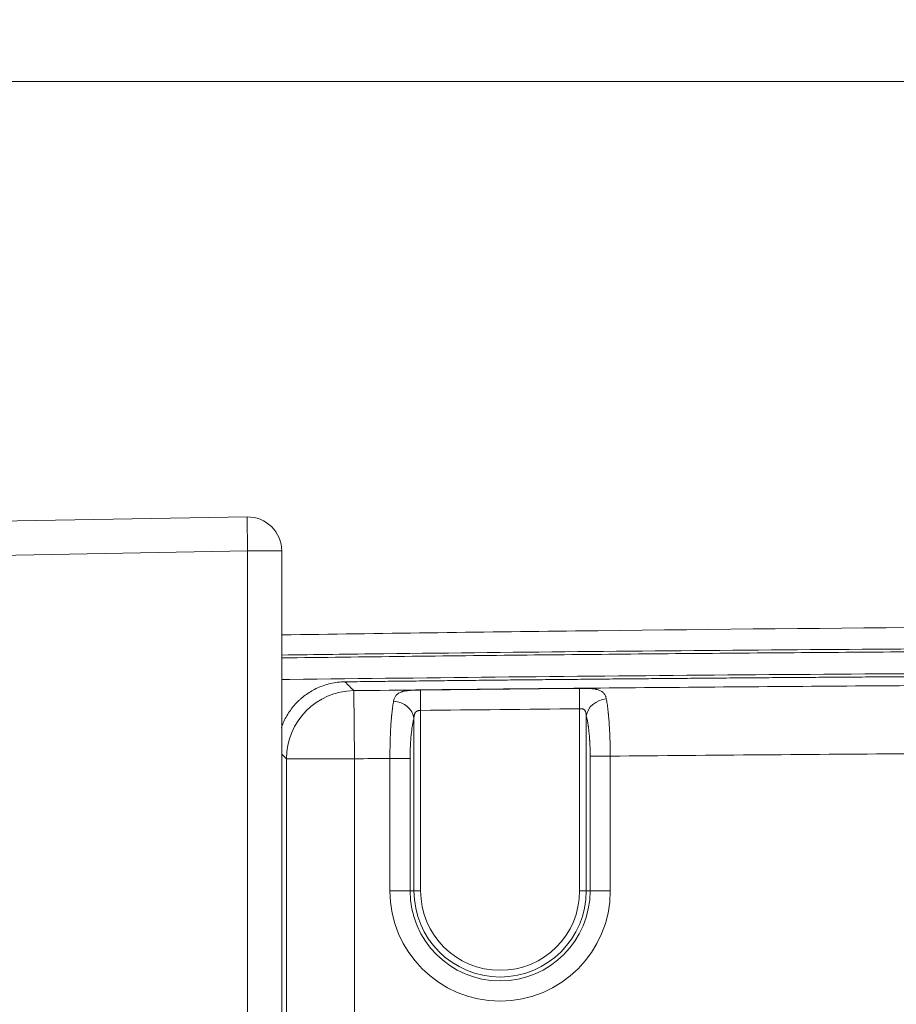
# Model space of a CAD drawing. Header units: millimetres. Extents: x -8 to 594, y 0 to 420.
# Tile 139 of 249: x 190.39 to 196.82, y 329.48 to 336.7. Entities that reach past the tile are written whole.
import ezdxf

# ---------------------------------------------------------------- set-up
doc = ezdxf.new("R2010")
doc.units = ezdxf.units.MM
doc.layers.add('1', color=7, linetype='Continuous', true_color=0xffffff)
doc.styles.add('Calibri', font='txt')
doc.dimstyles.get("Standard").update_dxf_attribs({"dimtxt": 0.18, "dimasz": 0.18, "dimexe": 0.18, "dimexo": 0.0625, "dimgap": 0.09, "dimtad": 0, "dimtih": 1, "dimtoh": 1, "dimdec": 4, "dimzin": 0, "dimdsep": 46, "dimtxsty": 'Standard', "dimcen": 0.09, "dimadec": 0, "dimazin": 0, "dimtfac": 1, "dimtdec": 4, "dimtofl": 0, "dimtmove": 0, "dimatfit": 3, "dimfxl": 0, "dimtolj": 1, "dimtzin": 0, "dimarcsym": 0})

# ---------------------------------------------------------------- blocks, each defined once
blk = doc.blocks.new('_U2')
at = {"layer": '1', "color": 18, "lineweight": 13}
for p, q in [((147.3703, 320.7005), (147.3703, 378.3797)), ((281.8205, 328.5466), (281.8205, 378.3797)), ((147.3703, 376.3797), (189.2994, 376.3797)), ((281.8205, 376.3797), (239.8915, 376.3797))]:
    blk.add_line(p, q, dxfattribs=at)
at = {"layer": '1', "color": 18}
for points in [[(147.3703, 376.3797), (150.8703, 377.3175), (150.8703, 375.4419)], [(281.8205, 376.3797), (278.3206, 375.4419), (278.3205, 377.3175)]]:
    blk.add_solid(points, dxfattribs=at)
at = {"layer": '1', "color": 18, "linetype": 'Continuous', "lineweight": 13, "char_height": 3.5, "attachment_point": 7, "line_spacing_factor": 1.399613, "style": 'Calibri'}
for s, insert in [('\\fCalibri|b0|i0;\\W1.0000;2.7', (190.9849, 373.3826)), ('\\fCalibri|b0|i0;\\W1.0000;LIFT POINT SPAN', (201.1354, 373.3826))]:
    blk.add_mtext(s, dxfattribs=dict(at, insert=insert))

msp = doc.modelspace()

# ---------------------------------------------------------------- linework, layer by layer
at = {"layer": '1', "color": 155, "linetype": 'Continuous', "lineweight": 18}
for p, q in [((179.7598, 332.8353), (192.0535, 333.0499)), ((192.3079, 332.7999), (192.3079, 327.8176))]:
    msp.add_line(p, q, dxfattribs=at)
at = {"layer": '1', "color": 155, "linetype": 'Continuous', "lineweight": 13}
for p, q in [((192.0535, 333.0499), (192.0579, 332.7999)), ((192.0579, 332.7999), (179.7641, 332.5853)), ((192.0579, 332.7999), (192.3079, 332.7999)), ((192.0579, 327.8176), (192.0579, 332.7999)), ((194.493, 331.643), (194.4915, 331.7926)), ((192.8428, 331.2762), (192.8368, 331.7758)), ((193.3269, 331.6309), (193.3252, 331.7805)), ((194.493, 330.3085), (194.493, 331.643)), ((193.2776, 330.3085), (193.2776, 331.5733)), ((193.3269, 331.6309), (193.3269, 330.3085)), ((194.5422, 331.5895), (194.5422, 330.3085)), ((194.5704, 330.3085), (194.5704, 331.2959)), ((194.5704, 331.2959), (194.7181, 331.2959)), ((194.7181, 331.2959), (194.7181, 330.3085)), ((192.3431, 327.7193), (192.3431, 331.2762)), ((192.3431, 331.2762), (192.8428, 331.2762)), ((192.8428, 331.2762), (192.8428, 328.8361)), ((193.1017, 330.3085), (193.1017, 331.2792)), ((193.1017, 331.2792), (193.2495, 331.2792)), ((193.2495, 331.2792), (193.2495, 330.3085)), ((193.2495, 330.3085), (193.1017, 330.3085)), ((193.2495, 330.3085), (193.2776, 330.3085)), ((193.3269, 330.3085), (193.2776, 330.3085)), ((194.493, 330.3085), (194.5422, 330.3085)), ((194.5704, 330.3085), (194.5422, 330.3085)), ((194.7181, 330.3085), (194.5704, 330.3085))]:
    msp.add_line(p, q, dxfattribs=at)
at = {"layer": '1', "color": 155, "linetype": 'Continuous', "lineweight": 18}
msp.add_arc((192.0579, 332.7999), 0.25, 0, 91, dxfattribs=at)
at = {"layer": '1', "color": 155, "linetype": 'Continuous', "lineweight": 13}
for radius in [0.8082, 0.6605, 0.6323, 0.583]:
    msp.add_arc((193.9099, 330.3085), radius, 180, 0, dxfattribs=at)
for centre, major_axis, ratio, start_param, end_param in [((192.8428, 331.2762), (-0.3522, -0.3549), 0.998792, 3.935749, 5.493441), ((194.6899, 331.5895), (-0.1447, -0.0395), 0.830877, 4.497267, 5.965824), ((193.1299, 331.5733), (0.1448, -0.0393), 0.829516, 0.31617, 1.80194)]:
    msp.add_ellipse(centre, major_axis=major_axis, ratio=ratio, start_param=start_param, end_param=end_param, dxfattribs=at)
at = {"layer": '1', "color": 155, "linetype": 'Continuous', "lineweight": 18}
for points, degree, knots in [([(106.9704, 333.055), (107.1802, 333.1844), (107.5866, 333.435), (108.1107, 333.7568), (108.9502, 334.2694), (109.9812, 334.8895), (110.9387, 335.4486), (112.0159, 336.0688), (113.3011, 336.7937), (114.5944, 337.5085), (116.0337, 338.2846), (117.6765, 339.1438), (119.1503, 339.89), (120.4868, 340.5489), (121.8336, 341.1932), (123.1888, 341.8229), (124.3927, 342.3662), (125.624, 342.9041), (126.8426, 343.4189), (127.8922, 343.85), (128.7717, 344.2032), (129.646, 344.5461), (130.524, 344.8821), (131.4057, 345.2108), (132.2914, 345.532), (133.1809, 345.8455), (134.0746, 346.1511), (134.9721, 346.4483), (135.8732, 346.7372), (136.778, 347.018), (137.6864, 347.2907), (138.5983, 347.5554), (139.5135, 347.8121), (140.4322, 348.0611), (141.3541, 348.3025), (142.2792, 348.5364), (143.2074, 348.763), (144.1387, 348.9823), (145.0731, 349.1946), (146.0103, 349.4), (147.1098, 349.6323), (148.4029, 349.8935), (149.8918, 350.1781), (151.5778, 350.4804), (153.4604, 350.7936), (155.378, 351.0885), (157.2998, 351.3603), (159.2236, 351.6109), (161.1484, 351.8417), (162.9193, 352.0376), (164.4617, 352.1959), (165.8397, 352.3275), (166.9964, 352.4317), (167.9804, 352.5164), (168.909, 352.5923), (170.0683, 352.6817), (171.393, 352.7747), (172.9386, 352.8752), (174.659, 352.9762), (176.5921, 353.0773), (178.5256, 353.1661), (180.5682, 353.2489), (182.997, 353.3377), (185.5583, 353.4183), (187.988, 353.4818), (190.3793, 353.5362), (192.4456, 353.5775), (194.5133, 353.6158), (196.8935, 353.6473), (199.9105, 353.6787), (203.229, 353.6969), (208.1003, 353.719), (215.286, 353.7419), (223.3419, 353.7523), (231.1446, 353.7565), (238.6365, 353.7581), (244.5373, 353.7675), (247.3796, 353.7866), (248.5315, 353.7903), (249.0837, 353.8137), (249.3726, 353.8146), (249.518, 353.8085), (249.7106, 353.8113), (250.4209, 353.8285), (251.1203, 353.838), (251.7844, 353.8445), (252.3957, 353.8502), (252.9033, 353.8548)], 5, [0, 0, 0, 0, 0, 0, 0.008653, 0.016715, 0.021481, 0.034304, 0.041773, 0.047124, 0.059942, 0.072761, 0.085582, 0.098408, 0.111242, 0.116955, 0.124087, 0.136921, 0.149723, 0.156436, 0.162819, 0.169195, 0.175565, 0.18193, 0.188289, 0.194644, 0.200994, 0.207341, 0.213685, 0.220027, 0.226368, 0.232707, 0.239047, 0.245388, 0.251731, 0.258075, 0.264423, 0.270774, 0.277129, 0.283489, 0.289854, 0.296224, 0.3026, 0.314405, 0.327203, 0.340031, 0.352868, 0.36569, 0.378499, 0.391298, 0.404091, 0.41688, 0.424504, 0.429665, 0.436995, 0.442449, 0.449486, 0.455233, 0.468018, 0.480806, 0.493596, 0.50639, 0.519187, 0.531988, 0.548433, 0.574051, 0.591207, 0.599668, 0.611241, 0.616941, 0.642556, 0.67005, 0.699661, 0.721281, 0.778622, 0.881084, 0.937486, 0.958714, 0.970063, 0.974676, 0.975492, 0.976424, 0.977056, 0.978026, 0.979722, 0.983167, 1, 1, 1, 1, 1, 1]), ([(252.9158, 352.6731), (252.4096, 352.6678), (251.7989, 352.6612), (251.1373, 352.6537), (250.4465, 352.6433), (249.7368, 352.625), (249.505, 352.6213), (249.3529, 352.6275), (249.114, 352.6264), (248.562, 352.6021), (247.3889, 352.5966), (244.546, 352.5732), (238.6417, 352.5549), (231.1498, 352.5421), (223.3486, 352.5261), (215.295, 352.5037), (208.1121, 352.47), (203.2446, 352.4406), (199.933, 352.4175), (196.9244, 352.3817), (194.5528, 352.3467), (192.4923, 352.3054), (190.4322, 352.2611), (188.0497, 352.2033), (185.6313, 352.1365), (183.0839, 352.0525), (180.6689, 351.9606), (178.6403, 351.8753), (176.7231, 351.7843), (174.808, 351.6813), (173.1059, 351.5788), (171.5771, 351.4771), (170.2687, 351.3832), (169.124, 351.2932), (168.208, 351.217), (167.2363, 351.1319), (166.094, 351.0272), (164.7347, 350.8954), (163.2153, 350.7372), (161.4718, 350.5416), (159.5779, 350.3116), (157.6871, 350.0624), (155.8007, 349.7927), (153.9203, 349.5007), (152.0761, 349.191), (150.4271, 348.8928), (148.9715, 348.6122), (147.7074, 348.3549), (146.6325, 348.1261), (145.7177, 347.9242), (144.8063, 347.7157), (143.8982, 347.5004), (142.9936, 347.2781), (142.0924, 347.0488), (141.1947, 346.8123), (140.3005, 346.5685), (139.41, 346.3172), (138.523, 346.0583), (137.6398, 345.7917), (136.7601, 345.5172), (135.8839, 345.2348), (135.0113, 344.9444), (134.1422, 344.6458), (133.2764, 344.3392), (132.414, 344.0249), (131.5547, 343.7031), (130.6984, 343.3739), (129.845, 343.0377), (128.9858, 342.6911), (127.9585, 342.2674), (126.7664, 341.7617), (125.5631, 341.2339), (124.3852, 340.7001), (123.0545, 340.0793), (121.7316, 339.444), (120.4184, 338.7941), (118.9692, 338.0576), (117.3515, 337.2085), (115.9338, 336.4412), (114.6578, 335.7335), (113.3881, 335.0148), (112.324, 334.4), (111.3806, 333.8472), (110.3638, 333.2336), (109.5325, 332.7243), (109.013, 332.4043), (108.6092, 332.1544), (108.3999, 332.0249)], 5, [0, 0, 0, 0, 0, 0, 0.016833, 0.020278, 0.021974, 0.022944, 0.023576, 0.024508, 0.025324, 0.029937, 0.041286, 0.062514, 0.118916, 0.221378, 0.278719, 0.300339, 0.32995, 0.357444, 0.383059, 0.388759, 0.400332, 0.408793, 0.425949, 0.451567, 0.468012, 0.480813, 0.49361, 0.506404, 0.519194, 0.531982, 0.544767, 0.550514, 0.557551, 0.563005, 0.570335, 0.575496, 0.58312, 0.595909, 0.608702, 0.621501, 0.63431, 0.647132, 0.659969, 0.672797, 0.685595, 0.6974, 0.703776, 0.710146, 0.716511, 0.722871, 0.729226, 0.735577, 0.741925, 0.748269, 0.754612, 0.760953, 0.767293, 0.773632, 0.779973, 0.786315, 0.792659, 0.799006, 0.805356, 0.811711, 0.81807, 0.824435, 0.830805, 0.837181, 0.843564, 0.850277, 0.863079, 0.875913, 0.883045, 0.888758, 0.901592, 0.914418, 0.927239, 0.940058, 0.952876, 0.958227, 0.965696, 0.978519, 0.983285, 0.991347, 1, 1, 1, 1, 1, 1]), ([(252.9174, 352.5453), (252.4115, 352.5398), (251.801, 352.5328), (251.1396, 352.525), (250.4498, 352.5143), (249.7402, 352.4957), (249.5041, 352.4918), (249.3513, 352.4979), (249.1179, 352.4968), (248.5658, 352.4722), (247.3905, 352.4662), (244.5475, 352.4414), (238.643, 352.4203), (231.1512, 352.4039), (223.3503, 352.3843), (215.2971, 352.358), (208.1147, 352.321), (203.248, 352.2893), (199.938, 352.2646), (196.9311, 352.2274), (194.5612, 352.1913), (192.5021, 352.149), (190.4434, 352.1038), (188.063, 352.0449), (185.6472, 351.9771), (183.1028, 351.892), (180.691, 351.799), (178.6658, 351.7129), (176.7523, 351.6212), (174.8413, 351.5175), (173.1434, 351.4144), (171.6186, 351.3122), (170.3138, 351.218), (169.1724, 351.1277), (168.2592, 351.0512), (167.2905, 350.9659), (166.1516, 350.861), (164.7967, 350.729), (163.2828, 350.5705), (161.5459, 350.3749), (159.6594, 350.1449), (157.7766, 349.8958), (155.8986, 349.6264), (154.0272, 349.3348), (152.1922, 349.0258), (150.5521, 348.7283), (149.1045, 348.4486), (147.8474, 348.192), (146.7784, 347.964), (145.869, 347.7628), (144.9631, 347.555), (144.0606, 347.3406), (143.1616, 347.1192), (142.2661, 346.8909), (141.3742, 346.6555), (140.4858, 346.4128), (139.6012, 346.1627), (138.7201, 345.905), (137.8428, 345.6397), (136.9691, 345.3666), (136.0988, 345.0856), (135.232, 344.7967), (134.3687, 344.4996), (133.5086, 344.1945), (132.6516, 343.8817), (131.7976, 343.5614), (130.9465, 343.2338), (130.0981, 342.899), (129.2437, 342.5539), (128.2218, 342.1317), (127.0359, 341.628), (125.8392, 341.1023), (124.6673, 340.5706), (123.3422, 339.9516), (122.0247, 339.3181), (120.7168, 338.6701), (119.2732, 337.9355), (117.6611, 337.0883), (116.2481, 336.3226), (114.9759, 335.6162), (113.7096, 334.8986), (112.6483, 334.2847), (111.7076, 333.7329), (110.6936, 333.1203), (109.8641, 332.6116), (109.3458, 332.2919), (108.9426, 332.0421), (108.7335, 331.9127)], 5, [0, 0, 0, 0, 0, 0, 0.016833, 0.020278, 0.021974, 0.022944, 0.023576, 0.024508, 0.025324, 0.029937, 0.041286, 0.062514, 0.118916, 0.221378, 0.278719, 0.300339, 0.32995, 0.357444, 0.383059, 0.388759, 0.400332, 0.408793, 0.425949, 0.451567, 0.468012, 0.480813, 0.49361, 0.506404, 0.519194, 0.531982, 0.544767, 0.550514, 0.557551, 0.563005, 0.570335, 0.575496, 0.58312, 0.595909, 0.608702, 0.621501, 0.63431, 0.647132, 0.659969, 0.672797, 0.685595, 0.6974, 0.703776, 0.710146, 0.716511, 0.722871, 0.729226, 0.735577, 0.741925, 0.748269, 0.754612, 0.760953, 0.767293, 0.773632, 0.779973, 0.786315, 0.792659, 0.799006, 0.805356, 0.811711, 0.81807, 0.824435, 0.830805, 0.837181, 0.843564, 0.850277, 0.863079, 0.875913, 0.883045, 0.888758, 0.901592, 0.914418, 0.927239, 0.940058, 0.952876, 0.958227, 0.965696, 0.978519, 0.983285, 0.991347, 1, 1, 1, 1, 1, 1]), ([(252.9187, 352.3986), (252.4129, 352.3931), (251.8024, 352.3862), (251.1414, 352.3784), (250.4526, 352.3678), (249.743, 352.3491), (249.5021, 352.3452), (249.3485, 352.3513), (249.1213, 352.3502), (248.5692, 352.3257), (247.3913, 352.3197), (244.5482, 352.295), (238.6432, 352.274), (231.1513, 352.2578), (223.3505, 352.2383), (215.2975, 352.2123), (208.1153, 352.1754), (203.2487, 352.1438), (199.939, 352.1192), (196.9327, 352.082), (194.5633, 352.046), (192.5046, 352.0038), (190.4463, 351.9586), (188.0662, 351.8998), (185.6509, 351.8321), (183.1072, 351.747), (180.6959, 351.6542), (178.6712, 351.5681), (176.7584, 351.4765), (174.8482, 351.3729), (173.151, 351.2698), (171.6268, 351.1677), (170.3228, 351.0736), (169.1821, 350.9834), (168.2694, 350.907), (167.3011, 350.8217), (166.1628, 350.7169), (164.8086, 350.585), (163.2955, 350.4267), (161.5596, 350.2312), (159.6741, 350.0013), (157.7925, 349.7525), (155.9157, 349.4833), (154.0456, 349.1919), (152.2119, 348.8832), (150.5731, 348.586), (149.1267, 348.3065), (147.8706, 348.0502), (146.8024, 347.8223), (145.8939, 347.6214), (144.9887, 347.4138), (144.087, 347.1996), (143.1889, 346.9785), (142.2942, 346.7504), (141.4032, 346.5152), (140.5157, 346.2728), (139.632, 346.0229), (138.7518, 345.7656), (137.8754, 345.5006), (137.0026, 345.2278), (136.1333, 344.9472), (135.2675, 344.6586), (134.4051, 344.3618), (133.5459, 344.0571), (132.6897, 343.7446), (131.8366, 343.4246), (130.9862, 343.0973), (130.1386, 342.7629), (129.285, 342.4181), (128.2638, 341.9963), (127.0789, 341.493), (125.8833, 340.9679), (124.7125, 340.4367), (123.3884, 339.8182), (122.072, 339.1853), (120.7651, 338.5378), (119.3226, 337.8038), (117.7116, 336.9573), (116.2997, 336.1923), (115.0283, 335.4864), (113.7628, 334.7692), (112.7022, 334.1558), (111.7624, 333.6046), (110.7493, 332.9926), (109.9203, 332.4842), (109.4021, 332.1646), (108.9989, 331.9149), (108.7898, 331.7854)], 5, [0, 0, 0, 0, 0, 0, 0.016833, 0.020278, 0.021974, 0.022944, 0.023576, 0.024508, 0.025324, 0.029937, 0.041286, 0.062514, 0.118916, 0.221378, 0.278719, 0.300339, 0.32995, 0.357444, 0.383059, 0.388759, 0.400332, 0.408793, 0.425949, 0.451567, 0.468012, 0.480813, 0.49361, 0.506404, 0.519194, 0.531982, 0.544767, 0.550514, 0.557551, 0.563005, 0.570335, 0.575496, 0.58312, 0.595909, 0.608702, 0.621501, 0.63431, 0.647132, 0.659969, 0.672797, 0.685595, 0.6974, 0.703776, 0.710146, 0.716511, 0.722871, 0.729226, 0.735577, 0.741925, 0.748269, 0.754612, 0.760953, 0.767293, 0.773632, 0.779973, 0.786315, 0.792659, 0.799006, 0.805356, 0.811711, 0.81807, 0.824435, 0.830805, 0.837181, 0.843564, 0.850277, 0.863079, 0.875913, 0.883045, 0.888758, 0.901592, 0.914418, 0.927239, 0.940058, 0.952876, 0.958227, 0.965696, 0.978519, 0.983285, 0.991347, 1, 1, 1, 1, 1, 1]), ([(180.2132, 336.2443), (180.5626, 336.2443), (181.2674, 336.2441), (182.3341, 336.2439), (183.5885, 336.2437), (185.0174, 336.2434), (187.1517, 336.2431), (189.8166, 336.2428), (193.0193, 336.2425), (195.6886, 336.2424), (197.5573, 336.2423), (198.6252, 336.2422), (199.6931, 336.2422), (201.0281, 336.2421), (203.1641, 336.2421), (206.9022, 336.2421), (210.5336, 336.2421), (213.7377, 336.2421), (215.8738, 336.2421), (219.7188, 336.2422), (225.0591, 336.2422), (229.7484, 336.2423), (232.3016, 336.2423), (232.7187, 336.2423)], 3, [0, 0, 0, 0, 0.019982, 0.040318, 0.06101, 0.091713, 0.122014, 0.183016, 0.244019, 0.305026, 0.33553, 0.350783, 0.366036, 0.396543, 0.427049, 0.488062, 0.610089, 0.634495, 0.671103, 0.732118, 0.854146, 0.976175, 1, 1, 1, 1]), ([(192.3099, 332.1848), (193.0279, 332.1956), (195.4814, 332.2283), (199.6591, 332.2627), (204.83, 332.277), (208.7927, 332.2741), (211.0312, 332.2711), (211.5586, 332.2703)], 3, [0, 0, 0, 0, 0.111914, 0.38244, 0.651142, 0.917804, 1, 1, 1, 1]), ([(197.1333, 331.8797), (197.1003, 331.8795), (197.0343, 331.879), (196.9354, 331.8784), (196.8367, 331.8778), (196.7382, 331.8771), (196.6399, 331.8765), (196.5418, 331.8758), (196.4438, 331.8751), (196.3461, 331.8744), (196.2485, 331.8737), (196.1512, 331.873), (196.054, 331.8723), (195.957, 331.8716), (195.8602, 331.8708), (195.7636, 331.8701), (195.6671, 331.8693), (195.5709, 331.8685), (195.4749, 331.8677), (195.379, 331.8669), (195.2833, 331.8661), (195.1879, 331.8653), (195.0926, 331.8645), (194.9975, 331.8637), (194.9025, 331.8628), (194.8078, 331.862), (194.7133, 331.8611), (194.6189, 331.8602), (194.5248, 331.8593), (194.4308, 331.8584), (194.337, 331.8575), (194.2434, 331.8566), (194.15, 331.8557), (194.0568, 331.8547), (193.9638, 331.8538), (193.871, 331.8528), (193.7783, 331.8519), (193.6859, 331.8509), (193.5936, 331.8499), (193.5015, 331.8489), (193.4096, 331.8479), (193.3179, 331.8469), (193.2264, 331.8459), (193.1351, 331.8448), (193.0439, 331.8438), (192.953, 331.8427), (192.8622, 331.8416), (192.8018, 331.8409), (192.7716, 331.8406)], 3, [0, 0, 0, 0, 0.022714, 0.045384, 0.068011, 0.090595, 0.113135, 0.135632, 0.158086, 0.180496, 0.202863, 0.225186, 0.247466, 0.269703, 0.291896, 0.314046, 0.336153, 0.358216, 0.380236, 0.402213, 0.424146, 0.446036, 0.467883, 0.489687, 0.511447, 0.533164, 0.554837, 0.576468, 0.598055, 0.619599, 0.641099, 0.662557, 0.683971, 0.705342, 0.72667, 0.747954, 0.769195, 0.790393, 0.811548, 0.83266, 0.853729, 0.874754, 0.895736, 0.916675, 0.937571, 0.958424, 0.979233, 1, 1, 1, 1]), ([(192.7716, 331.8406), (192.7532, 331.8403), (192.7352, 331.8391), (192.6999, 331.8348), (192.6826, 331.8318), (192.6489, 331.8241), (192.6325, 331.8194), (192.6008, 331.8086), (192.5854, 331.8025), (192.5559, 331.7891), (192.5416, 331.7817), (192.5144, 331.766), (192.5014, 331.7577), (192.4766, 331.7401), (192.4648, 331.731), (192.448, 331.7167), (192.4399, 331.7094), (192.4308, 331.7008), (192.4263, 331.6964), (192.4241, 331.6942), (192.423, 331.6931), (192.4225, 331.6926), (192.4222, 331.6923), (192.4221, 331.6922), (192.422, 331.6921), (192.422, 331.6921), (192.4116, 331.6815), (192.4015, 331.6704), (192.3823, 331.6471), (192.3731, 331.6349), (192.3557, 331.6092), (192.3475, 331.5959), (192.3322, 331.5681), (192.3251, 331.5537), (192.314, 331.5279), (192.3097, 331.5168), (192.3057, 331.5055)], 3, [0, 0, 0, 0, 0.078567, 0.078567, 0.157134, 0.157134, 0.235701, 0.235701, 0.314268, 0.314268, 0.392835, 0.392835, 0.471402, 0.471402, 0.549969, 0.549969, 0.589252, 0.608894, 0.618715, 0.623625, 0.62608, 0.627308, 0.627922, 0.628229, 0.628229, 0.628536, 0.628536, 0.707102, 0.707102, 0.785669, 0.785669, 0.864236, 0.864236, 0.942803, 0.942803, 1, 1, 1, 1])]:
    msp.add_open_spline(points, degree=degree, knots=knots, dxfattribs=at)
at = {"layer": '1', "color": 155, "linetype": 'Continuous', "lineweight": 13}
for points, knots in [([(197.6077, 332.086), (197.1021, 332.0831), (196.5965, 332.0797), (195.5852, 332.0719), (195.0796, 332.0675), (194.0684, 332.0578), (193.5628, 332.0524), (192.8072, 332.0435), (192.5572, 332.0404), (192.3072, 332.0371)], [0, 0, 0, 0, 0.286164, 0.286164, 0.572328, 0.572328, 0.858492, 0.858492, 1, 1, 1, 1]), ([(197.5885, 332.0647), (197.0085, 332.0612), (196.4286, 332.0572), (195.2687, 332.048), (194.6887, 332.0427), (193.5083, 332.0306), (192.9078, 332.0236), (192.3073, 332.0159)], [0, 0, 0, 0, 0.329435, 0.329435, 0.65887, 0.65887, 1, 1, 1, 1]), ([(192.3077, 331.857), (192.3275, 331.8573), (192.3473, 331.8575), (192.9029, 331.8645), (193.4386, 331.8706), (195.0457, 331.887), (196.1172, 331.8956), (197.1887, 331.9022)], [0, 0, 0, 0, 0.012183, 0.012183, 0.341455, 0.341455, 1, 1, 1, 1]), ([(192.8368, 331.7758), (193.5256, 331.784), (194.2145, 331.7912), (195.5922, 331.8035), (196.281, 331.8088), (196.9699, 331.8132)], [0, 0, 0, 0, 0.5, 0.5, 1, 1, 1, 1]), ([(194.4915, 331.7926), (194.4989, 331.7926), (194.5062, 331.7927), (194.5205, 331.7926), (194.5276, 331.7926), (194.5363, 331.7924), (194.538, 331.7924), (194.5415, 331.7923), (194.5432, 331.7923), (194.5483, 331.7921), (194.5517, 331.792), (194.5567, 331.7918), (194.5583, 331.7918), (194.5616, 331.7916), (194.5664, 331.7914), (194.571, 331.7911), (194.5801, 331.7904), (194.5859, 331.7899), (194.597, 331.7887), (194.6023, 331.7879), (194.6099, 331.7866), (194.6124, 331.7861), (194.616, 331.7854), (194.6172, 331.7851), (194.6196, 331.7846), (194.6207, 331.7843), (194.6264, 331.7829), (194.6307, 331.7816), (194.6387, 331.7787), (194.6424, 331.7771), (194.6495, 331.7737), (194.6527, 331.7718), (194.6566, 331.7692), (194.6573, 331.7686), (194.6588, 331.7676), (194.6595, 331.767), (194.6617, 331.7653), (194.663, 331.7642), (194.6669, 331.7606), (194.6693, 331.7581), (194.6758, 331.75), (194.6794, 331.7439), (194.6829, 331.7356), (194.6836, 331.7339), (194.6849, 331.7304), (194.6866, 331.725), (194.688, 331.7193), (194.6888, 331.7154)], [0, 0, 0, 0, 0.0625, 0.0625, 0.125, 0.125, 0.140625, 0.140625, 0.15625, 0.15625, 0.1875, 0.1875, 0.203125, 0.203125, 0.21875, 0.25, 0.25, 0.3125, 0.3125, 0.375, 0.375, 0.40625, 0.40625, 0.421875, 0.421875, 0.4375, 0.4375, 0.5, 0.5, 0.5625, 0.5625, 0.625, 0.625, 0.640625, 0.640625, 0.65625, 0.65625, 0.6875, 0.6875, 0.75, 0.75, 0.875, 0.875, 0.90625, 0.90625, 0.9375, 1, 1, 1, 1]), ([(193.1285, 331.6992), (193.1299, 331.7071), (193.132, 331.7144), (193.1376, 331.7278), (193.141, 331.7339), (193.1459, 331.7402), (193.1465, 331.7408), (193.1476, 331.7422), (193.1494, 331.7442), (193.1512, 331.7461), (193.1551, 331.7497), (193.1579, 331.752), (193.1639, 331.7562), (193.1672, 331.7582), (193.1742, 331.7618), (193.1779, 331.7635), (193.1829, 331.7654), (193.184, 331.7658), (193.186, 331.7665), (193.1892, 331.7676), (193.1925, 331.7686), (193.1993, 331.7704), (193.204, 331.7715), (193.2141, 331.7735), (193.2193, 331.7744), (193.2263, 331.7753), (193.2277, 331.7755), (193.2306, 331.7758), (193.2321, 331.776), (193.2365, 331.7765), (193.2395, 331.7768), (193.2486, 331.7776), (193.255, 331.7781), (193.2648, 331.7787), (193.2681, 331.7789), (193.2732, 331.7791), (193.2749, 331.7792), (193.2784, 331.7793), (193.2801, 331.7794), (193.2854, 331.7796), (193.2889, 331.7797), (193.2961, 331.78), (193.2997, 331.78), (193.3105, 331.7803), (193.3178, 331.7804), (193.3252, 331.7805)], [0, 0, 0, 0, 0.125, 0.125, 0.25, 0.25, 0.265625, 0.265625, 0.28125, 0.3125, 0.3125, 0.375, 0.375, 0.4375, 0.4375, 0.5, 0.5, 0.515625, 0.515625, 0.53125, 0.5625, 0.5625, 0.625, 0.625, 0.6875, 0.6875, 0.703125, 0.703125, 0.71875, 0.71875, 0.75, 0.75, 0.8125, 0.8125, 0.84375, 0.84375, 0.859375, 0.859375, 0.875, 0.875, 0.90625, 0.90625, 0.9375, 0.9375, 1, 1, 1, 1]), ([(194.6888, 331.7154), (194.6909, 331.704), (194.693, 331.6917), (194.697, 331.6652), (194.6989, 331.651), (194.7016, 331.6283), (194.7024, 331.6205), (194.7035, 331.6104), (194.7037, 331.6084), (194.7041, 331.6043), (194.7043, 331.6022), (194.7049, 331.596), (194.7053, 331.5918), (194.7072, 331.5707), (194.71, 331.5357), (194.7123, 331.4982), (194.7135, 331.474), (194.7139, 331.4667), (194.7142, 331.4593), (194.7145, 331.4543), (194.7146, 331.4518), (194.7151, 331.4394), (194.7155, 331.4294), (194.7165, 331.3992), (194.7171, 331.3788), (194.7178, 331.3377), (194.718, 331.3169), (194.7181, 331.2959)], [0, 0, 0, 0, 0.125, 0.125, 0.25, 0.25, 0.3125, 0.3125, 0.328125, 0.328125, 0.34375, 0.34375, 0.375, 0.375, 0.5, 0.625, 0.625, 0.65625, 0.671875, 0.671875, 0.6875, 0.6875, 0.75, 0.75, 0.875, 0.875, 1, 1, 1, 1]), ([(193.1017, 331.2792), (193.1017, 331.3002), (193.1018, 331.321), (193.1023, 331.3621), (193.1027, 331.3824), (193.1035, 331.4126), (193.1038, 331.4226), (193.1043, 331.4351), (193.1044, 331.4376), (193.1046, 331.4425), (193.1047, 331.445), (193.105, 331.4524), (193.1052, 331.4573), (193.1063, 331.4815), (193.1073, 331.5003), (193.1096, 331.5366), (193.1109, 331.5542), (193.1127, 331.5753), (193.1131, 331.5795), (193.1136, 331.5857), (193.1138, 331.5878), (193.1142, 331.5919), (193.1152, 331.6021), (193.1162, 331.6119), (193.1187, 331.6347), (193.1205, 331.6489), (193.1243, 331.6755), (193.1263, 331.6878), (193.1285, 331.6992)], [0, 0, 0, 0, 0.125, 0.125, 0.25, 0.25, 0.3125, 0.3125, 0.328125, 0.328125, 0.34375, 0.34375, 0.375, 0.375, 0.5, 0.5, 0.625, 0.625, 0.65625, 0.65625, 0.671875, 0.671875, 0.6875, 0.75, 0.75, 0.875, 0.875, 1, 1, 1, 1]), ([(194.5422, 331.5895), (194.5419, 331.5932), (194.5416, 331.5969), (194.5409, 331.6024), (194.5407, 331.6042), (194.5401, 331.6078), (194.5398, 331.6095), (194.5387, 331.6148), (194.5378, 331.6181), (194.5361, 331.623), (194.5354, 331.6245), (194.534, 331.6276), (194.5331, 331.629), (194.5313, 331.6317), (194.5303, 331.633), (194.5286, 331.6348), (194.528, 331.6354), (194.5268, 331.6364), (194.5261, 331.6369), (194.5247, 331.6379), (194.524, 331.6383), (194.5226, 331.6391), (194.5203, 331.6402), (194.5178, 331.641), (194.5152, 331.6417), (194.5143, 331.6419), (194.5125, 331.6422), (194.5116, 331.6423), (194.5097, 331.6426), (194.5087, 331.6427), (194.5068, 331.6428), (194.5058, 331.6429), (194.5029, 331.643), (194.501, 331.6431), (194.497, 331.6431), (194.495, 331.643), (194.493, 331.643)], [0, 0, 0, 0, 0.125, 0.125, 0.1875, 0.1875, 0.25, 0.25, 0.375, 0.375, 0.4375, 0.4375, 0.5, 0.5, 0.5625, 0.5625, 0.59375, 0.59375, 0.625, 0.625, 0.65625, 0.65625, 0.6875, 0.75, 0.75, 0.78125, 0.78125, 0.8125, 0.8125, 0.84375, 0.84375, 0.875, 0.875, 0.9375, 0.9375, 1, 1, 1, 1]), ([(193.2776, 331.5733), (193.2755, 331.5654), (193.2734, 331.5568), (193.2695, 331.5382), (193.2677, 331.5282), (193.2651, 331.5123), (193.2642, 331.5068), (193.2632, 331.4998), (193.263, 331.4983), (193.2626, 331.4955), (193.2624, 331.494), (193.2618, 331.4897), (193.2615, 331.4867), (193.2596, 331.472), (193.2582, 331.4597), (193.2558, 331.4343), (193.2547, 331.4211), (193.2535, 331.4041), (193.2533, 331.4007), (193.253, 331.3955), (193.2529, 331.3938), (193.2526, 331.3903), (193.2521, 331.3816), (193.2517, 331.3728), (193.2507, 331.3516), (193.2503, 331.3374), (193.2496, 331.3085), (193.2495, 331.2939), (193.2495, 331.2792)], [0, 0, 0, 0, 0.125, 0.125, 0.25, 0.25, 0.3125, 0.3125, 0.328125, 0.328125, 0.34375, 0.34375, 0.375, 0.375, 0.5, 0.5, 0.625, 0.625, 0.65625, 0.65625, 0.671875, 0.671875, 0.6875, 0.75, 0.75, 0.875, 0.875, 1, 1, 1, 1]), ([(193.3269, 331.6309), (193.3248, 331.6308), (193.3228, 331.6307), (193.3197, 331.6304), (193.3187, 331.6303), (193.3167, 331.6301), (193.3157, 331.63), (193.3128, 331.6296), (193.3109, 331.6293), (193.3071, 331.6285), (193.3053, 331.628), (193.3018, 331.6268), (193.3002, 331.6262), (193.2971, 331.6245), (193.2957, 331.6236), (193.2936, 331.6221), (193.293, 331.6215), (193.2918, 331.6203), (193.2912, 331.6197), (193.2895, 331.6178), (193.2885, 331.6165), (193.2867, 331.6137), (193.2859, 331.6122), (193.2845, 331.6091), (193.2838, 331.6075), (193.2826, 331.6042), (193.2821, 331.6024), (193.2812, 331.599), (193.2808, 331.5972), (193.2797, 331.5919), (193.2791, 331.5883), (193.2782, 331.5809), (193.2779, 331.5771), (193.2776, 331.5733)], [0, 0, 0, 0, 0.0625, 0.0625, 0.09375, 0.09375, 0.125, 0.125, 0.1875, 0.1875, 0.25, 0.25, 0.3125, 0.3125, 0.375, 0.375, 0.40625, 0.40625, 0.4375, 0.4375, 0.5, 0.5, 0.5625, 0.5625, 0.625, 0.625, 0.6875, 0.6875, 0.75, 0.75, 0.875, 0.875, 1, 1, 1, 1]), ([(194.5704, 331.2959), (194.5704, 331.3107), (194.5702, 331.3252), (194.5696, 331.3541), (194.5691, 331.3683), (194.5681, 331.3895), (194.5678, 331.3965), (194.5673, 331.4052), (194.5672, 331.407), (194.567, 331.4105), (194.5666, 331.4156), (194.5663, 331.4208), (194.5651, 331.4377), (194.563, 331.464), (194.5602, 331.4885), (194.5584, 331.5032), (194.558, 331.5061), (194.5574, 331.5105), (194.5572, 331.5119), (194.5568, 331.5148), (194.5558, 331.5219), (194.5547, 331.5287), (194.5521, 331.5446), (194.5503, 331.5545), (194.5464, 331.573), (194.5444, 331.5816), (194.5422, 331.5895)], [0, 0, 0, 0, 0.125, 0.125, 0.25, 0.25, 0.3125, 0.3125, 0.328125, 0.328125, 0.34375, 0.375, 0.375, 0.5, 0.625, 0.625, 0.65625, 0.65625, 0.671875, 0.671875, 0.6875, 0.75, 0.75, 0.875, 0.875, 1, 1, 1, 1])]:
    msp.add_open_spline(points, degree=3, knots=knots, dxfattribs=at)
for points in [[(192.7716, 331.8406), (192.7933, 331.819), (192.8151, 331.7974), (192.8368, 331.7758)], [(193.3252, 331.7805), (193.714, 331.7848), (194.1027, 331.7889), (194.4915, 331.7926)], [(194.493, 331.643), (194.1043, 331.6393), (193.7156, 331.6352), (193.3269, 331.6309)], [(192.3431, 331.2762), (192.3313, 331.2878), (192.3196, 331.2995), (192.3079, 331.3111)], [(196.9504, 331.3134), (196.2063, 331.3086), (195.4622, 331.3028), (194.7181, 331.2959)], [(193.1017, 331.2792), (193.0154, 331.2782), (192.9291, 331.2772), (192.8428, 331.2762)]]:
    msp.add_open_spline(points, degree=3, dxfattribs=at)

# ---------------------------------------------------------------- dimensions: what is measured, and where the dimension line sits
at = {"layer": '1', "color": 18, "linetype": 'Continuous', "lineweight": 13}
dim = msp.add_linear_dim(base=(281.8205, 376.3797), p1=(147.3703, 320.7005), p2=(281.8205, 327.0466), text=' <> \\fCalibri|b0|i0;\\C18;{\\H1.00x;\\fCalibri|b0|i0;LIFT POINT SPAN\\fCalibri|b0|i0;}\\C18;', dimstyle='Standard', override={"dimtxt": 3.5, "dimasz": 3.5, "dimexe": 2, "dimexo": 0, "dimgap": 1.5, "dimtih": 0, "dimtoh": 0, "dimdec": 1, "dimlfac": 0.02, "dimdsep": 46, "dimlunit": 2, "dimtxsty": 'Calibri', "dimsah": 1, "dimse1": 0, "dimse2": 0, "dimsd1": 0, "dimsd2": 0, "dimclrd": 18, "dimclre": 18, "dimclrt": 18, "dimtol": 0, "dimtm": -0.1, "dimtfac": 1, "dimtdec": 2, "dimtofl": 1, "dimtmove": 0, "dimlwd": 13, "dimlwe": 13}, dxfattribs=at)
dim.commit()
dim.dimension.update_dxf_attribs({"geometry": '_U2', "text_midpoint": (214.5954, 376.3797), "dimtype": 160})

doc.saveas('drawing.dxf')
